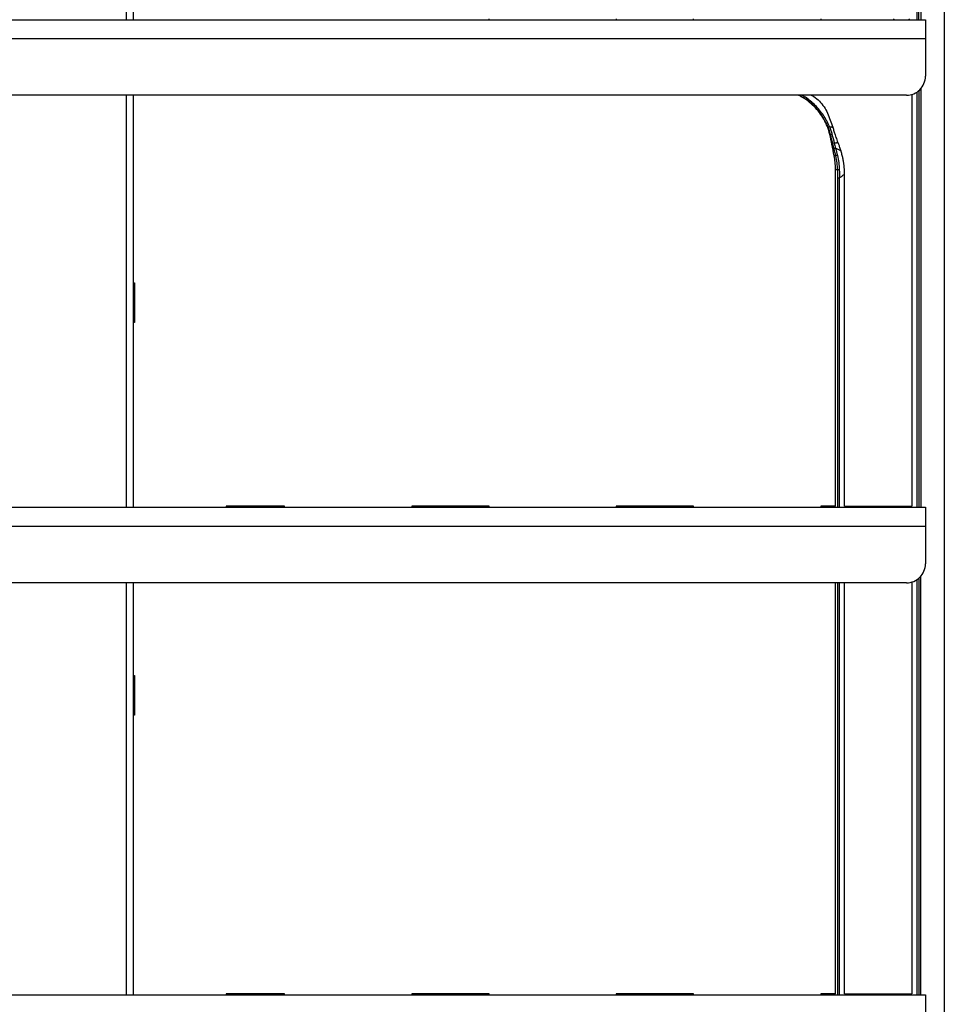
# Model space of a CAD drawing. Header units: millimetres. Extents: x -3787 to 418, y -511 to 3927.
# Tile 23 of 87: x -1442 to -952, y 336 to 858. Entities that reach past the tile are written whole.
import ezdxf

# ---------------------------------------------------------------- set-up
doc = ezdxf.new("R2010")
doc.units = ezdxf.units.MM

msp = doc.modelspace()

# ---------------------------------------------------------------- linework, layer by layer
at = {"color": 7, "linetype": 'Continuous', "lineweight": 25}
for p, q in [((-952.01, 1721.55), (-952.01, 14.81)), ((-1381.51, 857.81), (-1381.51, 930.81)), ((-966.47, 857.81), (-966.47, 862.27)), ((-965.58, 857.81), (-965.58, 862.27)), ((-964.37, 863.7), (-964.37, 857.81)), ((-1880.01, 857.81), (-962.01, 857.81)), ((-1193.17, 857.81), (-1193.17, 858.31)), ((-1125.84, 858.31), (-1125.84, 857.81)), ((-1084.84, 857.81), (-1084.84, 858.31)), ((-1017.51, 858.31), (-1017.51, 857.81)), ((-1880.01, 847.81), (-962.01, 847.81)), ((-962.01, 847.81), (-962.01, 827.81)), ((-964.37, 821.43), (-964.37, 599.48)), ((-972.01, 817.81), (-1870.01, 817.81)), ((-1381.51, 599.48), (-1381.51, 817.81)), ((-969.15, 818.28), (-969.15, 599.98)), ((-1012.62, 796.96), (-1012.3, 796.96)), ((-1009.47, 785.68), (-1010.37, 785.63)), ((-1008.5, 778.19), (-1009.64, 778.24)), ((-1009.64, 599.98), (-1009.64, 778.24)), ((-1008.43, 773.97), (-1007.55, 773.97)), ((-1008.43, 599.48), (-1008.43, 773.97)), ((-1007.55, 599.48), (-1007.55, 773.97)), ((-1004.87, 599.98), (-1004.87, 775.93)), ((-1381.51, 718.31), (-1381.01, 718.31)), ((-1381.01, 718.31), (-1381.01, 697.31)), ((-1381.01, 697.31), (-1381.51, 697.31)), ((-1301.5, 599.98), (-1332.5, 599.98)), ((-1332.5, 599.98), (-1332.5, 599.48)), ((-1301.5, 599.48), (-1301.5, 599.98)), ((-1193.17, 599.98), (-1234.17, 599.98)), ((-1234.17, 599.98), (-1234.17, 599.48)), ((-1193.17, 599.48), (-1193.17, 599.98)), ((-1084.84, 599.98), (-1125.84, 599.98)), ((-1125.84, 599.98), (-1125.84, 599.48)), ((-1084.84, 599.48), (-1084.84, 599.98)), ((-1009.64, 599.98), (-1017.51, 599.98)), ((-1017.51, 599.98), (-1017.51, 599.48)), ((-1010.81, 599.98), (-1010.81, 599.48)), ((-1004.87, 599.98), (-969.15, 599.98)), ((-1880.01, 599.48), (-962.01, 599.48)), ((-1880.01, 589.48), (-962.01, 589.48)), ((-962.01, 589.48), (-962.01, 569.48)), ((-972.01, 559.48), (-1870.01, 559.48)), ((-1381.51, 341.14), (-1381.51, 559.48)), ((-1009.64, 341.64), (-1009.64, 559.48)), ((-1004.87, 341.64), (-1004.87, 559.48)), ((-969.15, 559.94), (-969.15, 341.64)), ((-964.37, 341.14), (-964.37, 563.09)), ((-1381.51, 510.31), (-1381.01, 510.31)), ((-1381.01, 510.31), (-1381.01, 489.31)), ((-1381.01, 489.31), (-1381.51, 489.31)), ((-1880.01, 341.14), (-962.01, 341.14)), ((-1301.5, 341.64), (-1332.5, 341.64)), ((-1332.5, 341.64), (-1332.5, 341.14)), ((-1301.5, 341.14), (-1301.5, 341.64)), ((-1193.17, 341.64), (-1234.17, 341.64)), ((-1234.17, 341.64), (-1234.17, 341.14)), ((-1193.17, 341.14), (-1193.17, 341.64)), ((-1084.84, 341.64), (-1125.84, 341.64)), ((-1125.84, 341.64), (-1125.84, 341.14)), ((-1084.84, 341.14), (-1084.84, 341.64)), ((-1009.64, 341.64), (-1017.51, 341.64)), ((-1017.51, 341.64), (-1017.51, 341.14)), ((-1010.81, 341.64), (-1010.81, 341.14)), ((-1004.87, 341.64), (-969.15, 341.64))]:
    msp.add_line(p, q, dxfattribs=at)
at = {"color": 8, "linetype": 'Continuous', "lineweight": 25}
for p, q in [((-1385.51, 930.81), (-1385.51, 857.81)), ((-979.09, 857.81), (-978.59, 858.31)), ((-970.43, 858.31), (-970.93, 857.81)), ((-966.47, 599.48), (-966.47, 819.49)), ((-965.58, 820.21), (-965.58, 599.48)), ((-1385.51, 817.81), (-1385.51, 599.48)), ((-1010.78, 599.98), (-1010.78, 599.48)), ((-997.84, 599.48), (-997.84, 599.98)), ((-997.66, 599.48), (-997.66, 599.98)), ((-997.51, 599.48), (-997.51, 599.98)), ((-997.01, 599.98), (-997.01, 599.48)), ((-977.01, 599.48), (-977.01, 599.98)), ((-976.51, 599.98), (-976.51, 599.48)), ((-976.36, 599.98), (-976.36, 599.48)), ((-976.17, 599.98), (-976.17, 599.48)), ((-1385.51, 559.48), (-1385.51, 341.14)), ((-1008.43, 341.14), (-1008.43, 559.48)), ((-1007.55, 341.14), (-1007.55, 559.48)), ((-966.47, 341.14), (-966.47, 561.15)), ((-965.58, 561.87), (-965.58, 341.14)), ((-1010.78, 341.64), (-1010.78, 341.14)), ((-997.84, 341.14), (-997.84, 341.64)), ((-997.66, 341.14), (-997.66, 341.64)), ((-997.51, 341.14), (-997.51, 341.64)), ((-997.01, 341.64), (-997.01, 341.14)), ((-977.01, 341.14), (-977.01, 341.64)), ((-976.51, 341.64), (-976.51, 341.14)), ((-976.36, 341.64), (-976.36, 341.14)), ((-976.17, 341.64), (-976.17, 341.14))]:
    msp.add_line(p, q, dxfattribs=at)
at = {"color": 7, "linetype": 'Continuous', "lineweight": 25}
for centre, radius, start, end in [((-1023.47, 827.26), 28.16, 290.4791, 292.0594), ((-1010.18, 790.56), 1.88, 94.1758, 119.8473), ((-1009.47, 787.83), 1.9, 93.7726, 119.6516), ((-1008.18, 782.26), 3.65, 97.2265, 110.7309), ((-1007.9, 774.76), 3.49, 85.5027, 99.8776)]:
    msp.add_arc(centre, radius, start, end, dxfattribs=at)
for points, knots in [([(-962.01, 857.81), (-962.01, 857.81), (-962.01, 857.81), (-962.01, 857.79), (-962.01, 857.77), (-962.01, 857.74), (-962.01, 857.69), (-962.01, 857.61), (-962.01, 857.44), (-962.01, 857.12), (-962.01, 856.7), (-962.01, 856.02), (-962.01, 854.93), (-962.01, 853.59), (-962.01, 852.42), (-962.01, 851.51), (-962.01, 850.58), (-962.01, 849.75), (-962.01, 849.03), (-962.01, 848.42), (-962.01, 848.01), (-962.01, 847.81)], [0, 0, 0, 0, 0.019453, 0.038872, 0.058275, 0.077679, 0.097104, 0.116567, 0.178313, 0.240094, 0.304415, 0.368769, 0.500007, 0.631244, 0.695565, 0.75992, 0.821667, 0.883447, 0.922314, 0.961117, 1, 1, 1, 1]), ([(-972.01, 817.81), (-970.7, 817.81), (-969.39, 818.07), (-966.97, 819.07), (-965.86, 819.81), (-964.01, 821.66), (-963.27, 822.77), (-962.27, 825.19), (-962.01, 826.5), (-962.01, 827.81)], [0, 0, 0, 0, 0.25, 0.25, 0.5, 0.5, 0.75, 0.75, 1, 1, 1, 1]), ([(-1012.62, 796.96), (-1013.03, 798.37), (-1013.83, 801.16), (-1015.74, 805.07), (-1018.11, 808.66), (-1020.93, 811.89), (-1024.17, 814.69), (-1027.05, 816.69), (-1028.92, 817.55), (-1029.5, 817.81)], [0, 0, 0, 0, 0.158169, 0.314147, 0.468803, 0.622839, 0.776874, 0.93153, 1, 1, 1, 1]), ([(-1022.51, 817.81), (-1022.07, 817.58), (-1020.47, 816.76), (-1018.12, 814.69), (-1015.61, 811.71), (-1013.2, 807.08), (-1011.96, 803.38), (-1011.12, 800.9)], [0, 0, 0, 0, 0.071464, 0.256847, 0.44223, 0.625945, 1, 1, 1, 1]), ([(-1012.3, 796.96), (-1012.35, 797.12), (-1012.44, 797.45), (-1012.59, 797.93), (-1012.75, 798.43), (-1012.96, 799.08), (-1013.24, 799.9), (-1013.49, 800.54), (-1013.62, 800.88)], [0, 0, 0, 0, 0.121554, 0.245391, 0.371536, 0.500014, 0.737878, 1, 1, 1, 1]), ([(-1012.9, 801.16), (-1012.63, 800.5), (-1012.39, 799.84), (-1011.93, 798.52), (-1011.73, 797.85), (-1011.53, 797.19)], [0, 0, 0, 0, 0.5, 0.5, 1, 1, 1, 1]), ([(-1012.9, 801.16), (-1012.82, 801.14), (-1012.67, 801.11), (-1012.42, 801.08), (-1012.16, 801.04), (-1011.85, 800.99), (-1011.51, 800.95), (-1011.25, 800.92), (-1011.12, 800.9)], [0, 0, 0, 0, 0.124854, 0.261693, 0.41051, 0.57128, 0.774244, 1, 1, 1, 1]), ([(-1011.12, 800.9), (-1011.01, 800.53), (-1010.81, 799.81), (-1010.49, 798.76), (-1010.18, 797.77), (-1009.83, 796.67), (-1009.42, 795.46), (-1008.94, 794.12), (-1008.61, 793.24), (-1008.44, 792.8)], [0, 0, 0, 0, 0.135014, 0.263343, 0.384998, 0.49999, 0.668847, 0.835501, 1, 1, 1, 1]), ([(-1010.37, 785.63), (-1010.77, 787.69), (-1011.52, 791.46), (-1012.28, 795.24), (-1012.62, 796.96)], [0, 0, 0, 0, 0.544207, 1, 1, 1, 1]), ([(-1012.3, 796.96), (-1012.29, 796.97), (-1012.28, 796.97), (-1012.25, 796.99), (-1012.21, 797), (-1012.16, 797.02), (-1012.11, 797.04), (-1012.05, 797.06), (-1011.96, 797.08), (-1011.86, 797.11), (-1011.73, 797.14), (-1011.62, 797.17), (-1011.56, 797.18), (-1011.53, 797.19)], [0, 0, 0, 0, 0.068124, 0.138609, 0.210782, 0.28386, 0.356998, 0.429338, 0.500071, 0.635546, 0.766296, 0.888562, 1, 1, 1, 1]), ([(-1010.31, 792.43), (-1010.19, 792.45), (-1009.95, 792.49), (-1009.58, 792.55), (-1009.2, 792.63), (-1008.82, 792.71), (-1008.57, 792.77), (-1008.44, 792.8)], [0, 0, 0, 0, 0.1924286, 0.3885847, 0.5885279, 0.7923149, 1, 1, 1, 1]), ([(-1008.44, 792.8), (-1008.33, 792.52), (-1008.11, 791.94), (-1007.79, 791.07), (-1007.47, 790.19), (-1007.15, 789.29), (-1006.95, 788.69), (-1006.85, 788.39)], [0, 0, 0, 0, 0.19585, 0.393759, 0.593744, 0.79582, 1, 1, 1, 1]), ([(-1004.87, 775.93), (-1004.87, 776.15), (-1004.87, 776.59), (-1004.89, 777.26), (-1004.91, 777.91), (-1004.95, 778.55), (-1004.99, 779.19), (-1005.05, 779.82), (-1005.11, 780.43), (-1005.18, 781.04), (-1005.26, 781.65), (-1005.37, 782.4), (-1005.53, 783.31), (-1005.74, 784.36), (-1005.97, 785.39), (-1006.24, 786.41), (-1006.53, 787.41), (-1006.74, 788.06), (-1006.85, 788.39)], [0, 0, 0, 0, 0.052796, 0.104982, 0.156548, 0.207487, 0.257793, 0.307467, 0.356511, 0.404933, 0.452742, 0.499953, 0.5857, 0.670394, 0.754071, 0.836808, 0.918728, 1, 1, 1, 1]), ([(-1009.64, 778.24), (-1009.64, 778.45), (-1009.65, 778.86), (-1009.66, 779.48), (-1009.69, 780.1), (-1009.72, 780.72), (-1009.77, 781.33), (-1009.82, 781.95), (-1009.89, 782.57), (-1009.96, 783.18), (-1010.05, 783.8), (-1010.14, 784.41), (-1010.25, 785.02), (-1010.33, 785.43), (-1010.37, 785.63)], [0, 0, 0, 0, 0.083433, 0.166775, 0.250047, 0.333271, 0.416469, 0.499664, 0.582877, 0.666132, 0.749449, 0.832852, 0.916361, 1, 1, 1, 1]), ([(-1008.43, 773.97), (-1008.43, 774.16), (-1008.43, 774.56), (-1008.44, 775.16), (-1008.44, 775.76), (-1008.45, 776.37), (-1008.47, 776.97), (-1008.48, 777.58), (-1008.49, 777.99), (-1008.5, 778.19)], [0, 0, 0, 0, 0.141055, 0.282661, 0.42485, 0.56765, 0.711089, 0.855197, 1, 1, 1, 1]), ([(-1004.87, 775.93), (-1005.09, 775.76), (-1005.53, 775.42), (-1006.2, 774.93), (-1006.87, 774.44), (-1007.32, 774.12), (-1007.55, 773.97)], [0, 0, 0, 0, 0.248915, 0.498544, 0.748901, 1, 1, 1, 1]), ([(-962.01, 599.48), (-962.01, 599.47), (-962.01, 599.47), (-962.01, 599.46), (-962.01, 599.44), (-962.01, 599.4), (-962.01, 599.36), (-962.01, 599.27), (-962.01, 599.1), (-962.01, 598.78), (-962.01, 598.37), (-962.01, 597.68), (-962.01, 596.6), (-962.01, 595.26), (-962.01, 594.08), (-962.01, 593.18), (-962.01, 592.24), (-962.01, 591.42), (-962.01, 590.69), (-962.01, 590.09), (-962.01, 589.68), (-962.01, 589.48)], [0, 0, 0, 0, 0.019453, 0.038872, 0.058275, 0.077679, 0.097104, 0.116567, 0.178313, 0.240094, 0.304415, 0.368769, 0.500007, 0.631244, 0.695565, 0.75992, 0.821667, 0.883447, 0.922314, 0.961117, 1, 1, 1, 1]), ([(-972.01, 559.48), (-970.7, 559.48), (-969.39, 559.74), (-966.97, 560.74), (-965.86, 561.48), (-964.01, 563.33), (-963.27, 564.44), (-962.27, 566.86), (-962.01, 568.17), (-962.01, 569.48)], [0, 0, 0, 0, 0.25, 0.25, 0.5, 0.5, 0.75, 0.75, 1, 1, 1, 1]), ([(-962.01, 341.14), (-962.01, 341.14), (-962.01, 341.14), (-962.01, 341.13), (-962.01, 341.1), (-962.01, 341.07), (-962.01, 341.03), (-962.01, 340.94), (-962.01, 340.77), (-962.01, 340.45), (-962.01, 340.04), (-962.01, 339.35), (-962.01, 338.26), (-962.01, 336.93), (-962.01, 335.75), (-962.01, 334.84), (-962.01, 333.91), (-962.01, 333.08), (-962.01, 332.36), (-962.01, 331.75), (-962.01, 331.35), (-962.01, 331.14)], [0, 0, 0, 0, 0.019453, 0.038872, 0.058275, 0.077679, 0.097104, 0.116567, 0.178313, 0.240094, 0.304415, 0.368769, 0.500007, 0.631244, 0.695565, 0.75992, 0.821667, 0.883447, 0.922314, 0.961117, 1, 1, 1, 1])]:
    msp.add_open_spline(points, degree=3, knots=knots, dxfattribs=at)
at = {"color": 8, "linetype": 'Continuous', "lineweight": 25}
for points, knots in [([(-1013.62, 800.88), (-1014.55, 802.89), (-1016.42, 806.93), (-1020.74, 812.04), (-1025.06, 815.79), (-1028.16, 817.28), (-1029.27, 817.81)], [0, 0, 0, 0, 0.281288, 0.563453, 0.844127, 1, 1, 1, 1]), ([(-1012.9, 801.16), (-1013.35, 802.2), (-1014.26, 804.28), (-1016.61, 808.17), (-1020.23, 812.55), (-1024.25, 815.97), (-1026.82, 817.46), (-1027.43, 817.81)], [0, 0, 0, 0, 0.151639, 0.30216, 0.604708, 0.905656, 1, 1, 1, 1])]:
    msp.add_open_spline(points, degree=3, knots=knots, dxfattribs=at)
at = {"color": 7, "linetype": 'Continuous', "lineweight": 25}
for points in [[(-1012.3, 796.96), (-1012.3, 796.96), (-1012.3, 796.96), (-1012.3, 796.96)], [(-1011.11, 792.19), (-1011.52, 793.77), (-1011.92, 795.36), (-1012.3, 796.96)], [(-1011.53, 797.19), (-1011.14, 795.59), (-1010.73, 794), (-1010.31, 792.43)], [(-1010.4, 789.48), (-1010.64, 790.38), (-1010.88, 791.28), (-1011.11, 792.19)], [(-1009.47, 785.68), (-1009.77, 786.95), (-1010.08, 788.22), (-1010.4, 789.48)], [(-1010.31, 792.43), (-1010.07, 791.53), (-1009.83, 790.62), (-1009.59, 789.72)], [(-1009.59, 789.72), (-1009.26, 788.45), (-1008.94, 787.17), (-1008.64, 785.88)], [(-1006.85, 788.39), (-1007.77, 788.88), (-1008.69, 789.32), (-1009.59, 789.72)], [(-1008.5, 778.19), (-1008.58, 780.72), (-1008.9, 783.21), (-1009.47, 785.68)], [(-1008.64, 785.88), (-1008.05, 783.37), (-1007.72, 780.81), (-1007.63, 778.23)], [(-1007.63, 778.23), (-1007.58, 776.81), (-1007.55, 775.39), (-1007.55, 773.97)]]:
    msp.add_open_spline(points, degree=3, dxfattribs=at)

doc.saveas('drawing.dxf')
